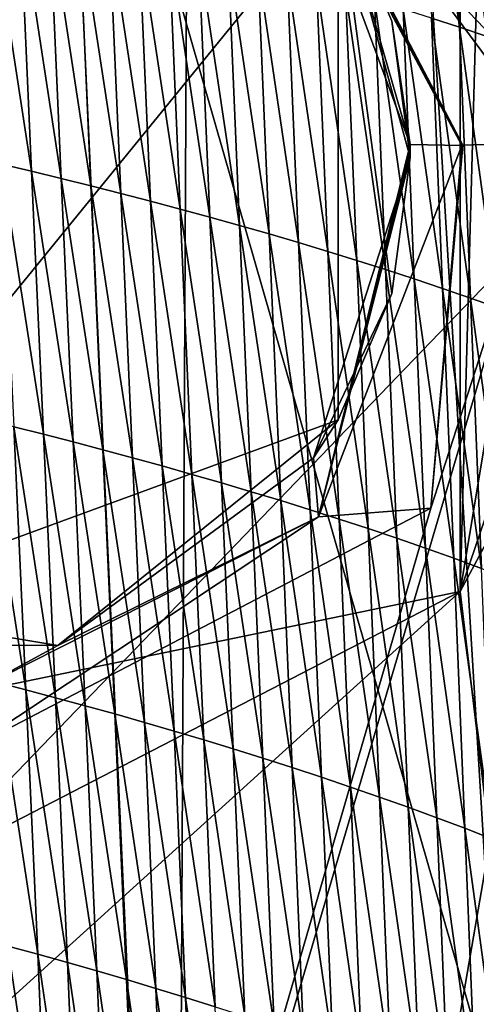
# Model space of a CAD drawing. Extents: x -65 to 446, y -88 to 1542.
# Tile 45 of 223: x 58.78 to 61.67, y -75.46 to -69.23. Entities that reach past the tile are written whole.
import ezdxf

# ---------------------------------------------------------------- set-up
doc = ezdxf.new("R2010")
doc.units = 0
doc.header["$LTSCALE"] = 74.25
for name, color, linetype in [('210', 7, 'CONTINUOUS'), ('253', 7, 'CONTINUOUS'), ('259', 7, 'CONTINUOUS'), ('289', 7, 'CONTINUOUS'), ('290', 7, 'CONTINUOUS'), ('360', 7, 'CONTINUOUS'), ('502', 7, 'CONTINUOUS'), ('553', 7, 'CONTINUOUS'), ('641', 7, 'CONTINUOUS'), ('642', 7, 'CONTINUOUS'), ('673', 7, 'CONTINUOUS'), ('674', 7, 'CONTINUOUS'), ('739', 7, 'CONTINUOUS'), ('823', 7, 'CONTINUOUS'), ('937', 7, 'CONTINUOUS')]:
    doc.layers.add(name, color=color, linetype=linetype)

msp = doc.modelspace()

# ---------------------------------------------------------------- linework, layer by layer
at = {"layer": '210', "color": 7, "linetype": 'CONTINUOUS'}
for points in [[(61.5655, -67.3546, -5), (61.5655, -72.8454, -5), (62.26, -68.6499, -5), (61.5655, -67.3546, -5)], [(61.5655, -72.8454, -5), (62.5, -70.1, -5), (62.26, -68.6499, -5), (61.5655, -72.8454, -5)], [(61.5655, -72.8454, -5), (62.2599, -71.5501, -5), (62.5, -70.1, -5), (61.5655, -72.8454, -5)]]:
    msp.add_3dface(points, dxfattribs=at)
at = {"layer": '253', "color": 7, "linetype": 'CONTINUOUS'}
for points in [[(62.5, -70.1, -6.3048), (62.5, -50.6, -6.3048), (58.1748, -55.0966, -11.3654), (62.5, -70.1, -6.3048)], [(58.1912, -65.6041, -11.3536), (62.5, -70.1, -6.3048), (58.1748, -55.0966, -11.3654), (58.1912, -65.6041, -11.3536)], [(59.8267, -85.5815, -9.9718), (62.5, -70.1, -6.3048), (58.1748, -74.5966, -11.3654), (59.8267, -85.5815, -9.9718)], [(59.8267, -85.5815, -9.9718), (63, -85.2565, -5.1962), (62.5, -70.1, -6.3048), (59.8267, -85.5815, -9.9718)], [(57.5, -79.1, -11.8216), (59.8267, -85.5815, -9.9718), (58.1748, -74.5966, -11.3654), (57.5, -79.1, -11.8216)]]:
    msp.add_3dface(points, dxfattribs=at)
at = {"layer": '259', "color": 7, "linetype": 'CONTINUOUS'}
for points in [[(62.6, -35.2556, 0), (50, -35.0357, 12.6), (62.0607, -77, 3.647), (62.6, -35.2556, 0)], [(62.0607, -77, 3.647), (50, -35.0357, 12.6), (50, -77, 12.6), (62.0607, -77, 3.647)], [(62.6, -35.2556, 0), (62.0607, -77, 3.647), (61.5655, -72.8454, -5), (62.6, -35.2556, 0)], [(62.6, -35.2556, 0), (61.5655, -72.8454, -5), (61.5655, -67.3546, -5), (62.6, -35.2556, 0)], [(61.5655, -72.8454, -5), (56.9799, -77, -10.49), (55.8144, -74.0336, -11.1782), (61.5655, -72.8454, -5)], [(62.0607, -77, 3.647), (56.9799, -77, -10.49), (61.5655, -72.8454, -5), (62.0607, -77, 3.647)]]:
    msp.add_3dface(points, dxfattribs=at)
at = {"layer": '289', "color": 7, "linetype": 'CONTINUOUS'}
for points in [[(61.249, -70.0178, -10.1102), (61.5765, -70.0233, -10.5792), (60.6705, -72.3728, -11.5901), (61.249, -70.0178, -10.1102)], [(61.249, -70.0178, -10.1102), (60.6705, -72.3728, -11.5901), (61.2497, -70.0589, -10.1091), (61.249, -70.0178, -10.1102)], [(61.5765, -70.0233, -10.5792), (61.379, -72.3185, -11.248), (60.6705, -72.3728, -11.5901), (61.5765, -70.0233, -10.5792)], [(62.1278, -70.0052, -10.4363), (61.379, -72.3185, -11.248), (61.5832, -70.0232, -10.5817), (62.1278, -70.0052, -10.4363)], [(61.379, -72.3185, -11.248), (61.5765, -70.0233, -10.5792), (61.5832, -70.0232, -10.5817), (61.379, -72.3185, -11.248)], [(61.25, -70.1, -10.1088), (60.6705, -72.3728, -11.5901), (60.6374, -71.999, -10.8764), (61.25, -70.1, -10.1088)], [(61.2497, -70.0589, -10.1091), (60.6705, -72.3728, -11.5901), (61.25, -70.1, -10.1088), (61.2497, -70.0589, -10.1091)], [(60.6374, -71.999, -10.8764), (60.6705, -72.3728, -11.5901), (59.0211, -73.1854, -12.4909), (60.6374, -71.999, -10.8764)], [(61.379, -72.3185, -11.248), (58.4496, -73.8453, -13.5869), (60.6705, -72.3728, -11.5901), (61.379, -72.3185, -11.248)], [(60.6705, -72.3728, -11.5901), (58.4496, -73.8453, -13.5869), (58.4885, -73.4753, -13.3799), (60.6705, -72.3728, -11.5901)], [(60.6705, -72.3728, -11.5901), (58.4885, -73.4753, -13.3799), (59.0211, -73.1854, -12.4909), (60.6705, -72.3728, -11.5901)], [(59.0211, -73.1854, -12.4909), (58.4885, -73.4753, -13.3799), (56.032, -72.6864, -14.4022), (59.0211, -73.1854, -12.4909)]]:
    msp.add_3dface(points, dxfattribs=at)
at = {"layer": '290', "color": 7, "linetype": 'CONTINUOUS'}
for points in [[(61.2205, -67.686, -11.4062), (62.1278, -70.0052, -10.4363), (60.2214, -67.4252, -12.0006), (61.2205, -67.686, -11.4062)], [(60.2214, -67.4252, -12.0006), (62.1278, -70.0052, -10.4363), (61.5832, -70.0232, -10.5817), (60.2214, -67.4252, -12.0006)], [(61.5765, -70.0233, -10.5792), (60.2214, -67.4252, -12.0006), (61.5832, -70.0232, -10.5817), (61.5765, -70.0233, -10.5792)], [(60.2214, -67.4252, -12.0006), (61.5765, -70.0233, -10.5792), (60.5206, -68.0484, -11.0118), (60.2214, -67.4252, -12.0006)], [(60.5206, -68.0484, -11.0118), (61.5765, -70.0233, -10.5792), (61.249, -70.0178, -10.1102), (60.5206, -68.0484, -11.0118)]]:
    msp.add_3dface(points, dxfattribs=at)
at = {"layer": '360', "color": 7, "linetype": 'CONTINUOUS'}
for points in [[(62.1278, -70.0052, -10.4363), (61.2205, -67.686, -11.4062), (62.1278, -50.5052, -10.4363), (62.1278, -70.0052, -10.4363)], [(62.8001, -87.2398, -9.5999), (57, -87.3898, -14.3875), (62.1278, -70.0052, -10.4363), (62.8001, -87.2398, -9.5999)], [(62.1278, -70.0052, -10.4363), (57, -87.3898, -14.3875), (61.379, -72.3185, -11.248), (62.1278, -70.0052, -10.4363)], [(61.379, -72.3185, -11.248), (57, -87.3898, -14.3875), (58.4496, -73.8453, -13.5869), (61.379, -72.3185, -11.248)]]:
    msp.add_3dface(points, dxfattribs=at)
at = {"layer": '502', "color": 7, "linetype": 'CONTINUOUS'}
for points in [[(60.794, -68.4398, -6.5), (61.1339, -69.2391, -6.5), (61.25, -70.1, -6.5), (60.794, -68.4398, -6.5)], [(60.794, -68.4398, -6.5), (61.25, -70.1, -6.5), (61.1339, -70.9608, -6.5), (60.794, -68.4398, -6.5)], [(60.794, -71.7602, -6.5), (60.794, -68.4398, -6.5), (61.1339, -70.9608, -6.5), (60.794, -71.7602, -6.5)]]:
    msp.add_3dface(points, dxfattribs=at)
at = {"layer": '553', "color": 7, "linetype": 'CONTINUOUS'}
for points in [[(56.9368, -67.0288, -10.5186), (60.794, -68.4398, -6.5), (56.9406, -73.1725, -10.5161), (56.9368, -67.0288, -10.5186)], [(56.9406, -73.1725, -10.5161), (60.794, -68.4398, -6.5), (60.794, -71.7602, -6.5), (56.9406, -73.1725, -10.5161)]]:
    msp.add_3dface(points, dxfattribs=at)
at = {"layer": '641', "color": 7, "linetype": 'CONTINUOUS'}
for points in [[(60.5206, -68.0484, -11.0118), (61.249, -70.0178, -10.1102), (60.794, -68.4398, -6.5), (60.5206, -68.0484, -11.0118)], [(60.794, -68.4398, -6.5), (61.249, -70.0178, -10.1102), (61.1339, -69.2391, -6.5), (60.794, -68.4398, -6.5)], [(61.249, -70.0178, -10.1102), (61.2497, -70.0589, -10.1091), (61.1339, -69.2391, -6.5), (61.249, -70.0178, -10.1102)], [(61.2497, -70.0589, -10.1091), (61.25, -70.1, -10.1088), (61.1339, -69.2391, -6.5), (61.2497, -70.0589, -10.1091)], [(61.1339, -69.2391, -6.5), (61.25, -70.1, -10.1088), (61.25, -70.1, -6.5), (61.1339, -69.2391, -6.5)]]:
    msp.add_3dface(points, dxfattribs=at)
at = {"layer": '642', "color": 7, "linetype": 'CONTINUOUS'}
for points in [[(61.25, -70.1, -10.1088), (60.6374, -71.999, -10.8764), (61.25, -70.1, -6.5), (61.25, -70.1, -10.1088)], [(61.25, -70.1, -6.5), (60.6374, -71.999, -10.8764), (61.1339, -70.9608, -6.5), (61.25, -70.1, -6.5)], [(60.6374, -71.999, -10.8764), (60.794, -71.7602, -6.5), (61.1339, -70.9608, -6.5), (60.6374, -71.999, -10.8764)], [(59.0211, -73.1854, -12.4909), (56.9406, -73.1725, -10.5161), (60.794, -71.7602, -6.5), (59.0211, -73.1854, -12.4909)], [(60.6374, -71.999, -10.8764), (59.0211, -73.1854, -12.4909), (60.794, -71.7602, -6.5), (60.6374, -71.999, -10.8764)], [(59.0211, -73.1854, -12.4909), (56.032, -72.6864, -14.4022), (56.9406, -73.1725, -10.5161), (59.0211, -73.1854, -12.4909)]]:
    msp.add_3dface(points, dxfattribs=at)
at = {"layer": '673', "color": 7, "linetype": 'CONTINUOUS'}
for points in [[(62.5, -70.1, -6.3048), (58.1912, -65.6041, -11.3536), (62.5, -70.1, -5), (62.5, -70.1, -6.3048)], [(62.5, -70.1, -5), (58.1912, -65.6041, -11.3536), (62.26, -68.6499, -5), (62.5, -70.1, -5)]]:
    msp.add_3dface(points, dxfattribs=at)
at = {"layer": '674', "color": 7, "linetype": 'CONTINUOUS'}
for points in [[(62.5, -70.1, -6.3048), (61.5655, -72.8454, -5), (58.1748, -74.5966, -11.3654), (62.5, -70.1, -6.3048)], [(61.5655, -72.8454, -5), (62.5, -70.1, -6.3048), (62.2599, -71.5501, -5), (61.5655, -72.8454, -5)], [(61.5655, -72.8454, -5), (55.8144, -74.0336, -11.1782), (58.1748, -74.5966, -11.3654), (61.5655, -72.8454, -5)]]:
    msp.add_3dface(points, dxfattribs=at)
at = {"layer": '739', "color": 7, "linetype": 'CONTINUOUS'}
for points in [[(56.7, -81.041, 17.2233), (57.5549, -33.8057, 11.7864), (59.7708, -81.9913, 13.5274), (56.7, -81.041, 17.2233)], [(59.7708, -81.9913, 13.5274), (57.5549, -33.8057, 11.7864), (59.9522, -45.5035, 9.8465), (59.7708, -81.9913, 13.5274)], [(62.2614, -83.4279, 6.757), (59.7708, -81.9913, 13.5274), (59.9522, -45.5035, 9.8465), (62.2614, -83.4279, 6.757)]]:
    msp.add_3dface(points, dxfattribs=at)
at = {"layer": '823', "color": 7, "linetype": 'CONTINUOUS'}
msp.add_3dface([(62.2831, -33.7172, 6.7175), (62.2614, -83.4279, 6.757), (59.9522, -45.5035, 9.8465), (62.2831, -33.7172, 6.7175)], dxfattribs=at)
at = {"layer": '937', "color": 7, "linetype": 'CONTINUOUS'}
for points in [[(61.3843, -69.2183, 15.0812), (61.5617, -69.2762, 14.8296), (61.3172, -67.5007, 14.9703), (61.3843, -69.2183, 15.0812)], [(61.3172, -67.5007, 14.9703), (61.5617, -69.2762, 14.8296), (61.495, -67.5553, 14.7221), (61.3172, -67.5007, 14.9703)], [(61.5617, -69.2762, 14.8296), (61.737, -69.335, 14.571), (61.495, -67.5553, 14.7221), (61.5617, -69.2762, 14.8296)], [(61.495, -67.5553, 14.7221), (61.737, -69.335, 14.571), (61.6708, -67.6109, 14.4671), (61.495, -67.5553, 14.7221)], [(58.666, -70.1428, 18.2636), (58.8553, -70.187, 18.0984), (58.5907, -68.4776, 18.1274), (58.666, -70.1428, 18.2636)], [(58.5907, -68.4776, 18.1274), (58.8553, -70.187, 18.0984), (58.7806, -68.5193, 17.9631), (58.5907, -68.4776, 18.1274)], [(58.8553, -70.187, 18.0984), (59.0434, -70.2325, 17.9272), (58.7806, -68.5193, 17.9631), (58.8553, -70.187, 18.0984)], [(58.7806, -68.5193, 17.9631), (59.0434, -70.2325, 17.9272), (58.9692, -68.5621, 17.7929), (58.7806, -68.5193, 17.9631)], [(59.0434, -70.2325, 17.9272), (59.2312, -70.2792, 17.7505), (58.9692, -68.5621, 17.7929), (59.0434, -70.2325, 17.9272)], [(58.9692, -68.5621, 17.7929), (59.2312, -70.2792, 17.7505), (59.1575, -68.6061, 17.6172), (58.9692, -68.5621, 17.7929)], [(59.2312, -70.2792, 17.7505), (59.4193, -70.327, 17.5687), (59.1575, -68.6061, 17.6172), (59.2312, -70.2792, 17.7505)], [(59.1575, -68.6061, 17.6172), (59.4193, -70.327, 17.5687), (59.3461, -68.6512, 17.4366), (59.1575, -68.6061, 17.6172)], [(59.4193, -70.327, 17.5687), (59.6075, -70.3761, 17.3815), (59.3461, -68.6512, 17.4366), (59.4193, -70.327, 17.5687)], [(59.3461, -68.6512, 17.4366), (59.6075, -70.3761, 17.3815), (59.5346, -68.6974, 17.2507), (59.3461, -68.6512, 17.4366)], [(59.6075, -70.3761, 17.3815), (59.7956, -70.4262, 17.1889), (59.5346, -68.6974, 17.2507), (59.6075, -70.3761, 17.3815)], [(59.5346, -68.6974, 17.2507), (59.7956, -70.4262, 17.1889), (59.723, -68.7447, 17.0597), (59.5346, -68.6974, 17.2507)], [(59.7956, -70.4262, 17.1889), (59.9834, -70.4775, 16.9908), (59.723, -68.7447, 17.0597), (59.7956, -70.4262, 17.1889)], [(59.723, -68.7447, 17.0597), (59.9834, -70.4775, 16.9908), (59.9111, -68.7931, 16.8632), (59.723, -68.7447, 17.0597)], [(59.9834, -70.4775, 16.9908), (60.1707, -70.5299, 16.787), (59.9111, -68.7931, 16.8632), (59.9834, -70.4775, 16.9908)], [(59.9111, -68.7931, 16.8632), (60.1707, -70.5299, 16.787), (60.0988, -68.8425, 16.6613), (59.9111, -68.7931, 16.8632)], [(60.1707, -70.5299, 16.787), (60.3574, -70.5835, 16.5775), (60.0988, -68.8425, 16.6613), (60.1707, -70.5299, 16.787)], [(60.0988, -68.8425, 16.6613), (60.3574, -70.5835, 16.5775), (60.2858, -68.893, 16.4537), (60.0988, -68.8425, 16.6613)], [(60.3574, -70.5835, 16.5775), (60.5433, -70.6381, 16.3619), (60.2858, -68.893, 16.4537), (60.3574, -70.5835, 16.5775)], [(60.2858, -68.893, 16.4537), (60.5433, -70.6381, 16.3619), (60.472, -68.9446, 16.2404), (60.2858, -68.893, 16.4537)], [(60.5433, -70.6381, 16.3619), (60.7281, -70.6939, 16.1403), (60.472, -68.9446, 16.2404), (60.5433, -70.6381, 16.3619)], [(60.472, -68.9446, 16.2404), (60.7281, -70.6939, 16.1403), (60.6571, -68.9973, 16.0211), (60.472, -68.9446, 16.2404)], [(60.7281, -70.6939, 16.1403), (60.9118, -70.7508, 15.9124), (60.6571, -68.9973, 16.0211), (60.7281, -70.6939, 16.1403)], [(60.6571, -68.9973, 16.0211), (60.9118, -70.7508, 15.9124), (60.8411, -69.051, 15.7958), (60.6571, -68.9973, 16.0211)], [(60.9118, -70.7508, 15.9124), (61.0941, -70.8087, 15.678), (60.8411, -69.051, 15.7958), (60.9118, -70.7508, 15.9124)], [(60.8411, -69.051, 15.7958), (61.0941, -70.8087, 15.678), (61.0238, -69.1057, 15.5641), (60.8411, -69.051, 15.7958)], [(61.0941, -70.8087, 15.678), (61.2748, -70.8678, 15.4369), (61.0238, -69.1057, 15.5641), (61.0941, -70.8087, 15.678)], [(61.0238, -69.1057, 15.5641), (61.2748, -70.8678, 15.4369), (61.2049, -69.1615, 15.326), (61.0238, -69.1057, 15.5641)], [(61.2748, -70.8678, 15.4369), (61.4537, -70.9279, 15.189), (61.2049, -69.1615, 15.326), (61.2748, -70.8678, 15.4369)], [(61.2049, -69.1615, 15.326), (61.4537, -70.9279, 15.189), (61.3843, -69.2183, 15.0812), (61.2049, -69.1615, 15.326)], [(61.4537, -70.9279, 15.189), (61.6306, -70.9891, 14.934), (61.3843, -69.2183, 15.0812), (61.4537, -70.9279, 15.189)], [(61.3843, -69.2183, 15.0812), (61.6306, -70.9891, 14.934), (61.5617, -69.2762, 14.8296), (61.3843, -69.2183, 15.0812)], [(61.6306, -70.9891, 14.934), (61.8054, -71.0514, 14.6719), (61.5617, -69.2762, 14.8296), (61.6306, -70.9891, 14.934)], [(61.5617, -69.2762, 14.8296), (61.8054, -71.0514, 14.6719), (61.737, -69.335, 14.571), (61.5617, -69.2762, 14.8296)], [(58.743, -71.8039, 18.3962), (58.9316, -71.8507, 18.2302), (58.666, -70.1428, 18.2636), (58.743, -71.8039, 18.3962)], [(58.666, -70.1428, 18.2636), (58.9316, -71.8507, 18.2302), (58.8553, -70.187, 18.0984), (58.666, -70.1428, 18.2636)], [(58.9316, -71.8507, 18.2302), (59.1191, -71.8989, 18.0581), (58.8553, -70.187, 18.0984), (58.9316, -71.8507, 18.2302)], [(58.8553, -70.187, 18.0984), (59.1191, -71.8989, 18.0581), (59.0434, -70.2325, 17.9272), (58.8553, -70.187, 18.0984)], [(59.1191, -71.8989, 18.0581), (59.3065, -71.9484, 17.8804), (59.0434, -70.2325, 17.9272), (59.1191, -71.8989, 18.0581)], [(59.0434, -70.2325, 17.9272), (59.3065, -71.9484, 17.8804), (59.2312, -70.2792, 17.7505), (59.0434, -70.2325, 17.9272)], [(59.3065, -71.9484, 17.8804), (59.4942, -71.999, 17.6975), (59.2312, -70.2792, 17.7505), (59.3065, -71.9484, 17.8804)], [(59.2312, -70.2792, 17.7505), (59.4942, -71.999, 17.6975), (59.4193, -70.327, 17.5687), (59.2312, -70.2792, 17.7505)], [(59.4942, -71.999, 17.6975), (59.682, -72.0509, 17.5091), (59.4193, -70.327, 17.5687), (59.4942, -71.999, 17.6975)], [(59.4193, -70.327, 17.5687), (59.682, -72.0509, 17.5091), (59.6075, -70.3761, 17.3815), (59.4193, -70.327, 17.5687)], [(59.682, -72.0509, 17.5091), (59.8697, -72.104, 17.3151), (59.6075, -70.3761, 17.3815), (59.682, -72.0509, 17.5091)], [(59.6075, -70.3761, 17.3815), (59.8697, -72.104, 17.3151), (59.7956, -70.4262, 17.1889), (59.6075, -70.3761, 17.3815)], [(59.8697, -72.104, 17.3151), (60.0571, -72.1582, 17.1154), (59.7956, -70.4262, 17.1889), (59.8697, -72.104, 17.3151)], [(59.7956, -70.4262, 17.1889), (60.0571, -72.1582, 17.1154), (59.9834, -70.4775, 16.9908), (59.7956, -70.4262, 17.1889)], [(60.0571, -72.1582, 17.1154), (60.2441, -72.2137, 16.9098), (59.9834, -70.4775, 16.9908), (60.0571, -72.1582, 17.1154)], [(59.9834, -70.4775, 16.9908), (60.2441, -72.2137, 16.9098), (60.1707, -70.5299, 16.787), (59.9834, -70.4775, 16.9908)], [(60.2441, -72.2137, 16.9098), (60.4305, -72.2703, 16.6983), (60.1707, -70.5299, 16.787), (60.2441, -72.2137, 16.9098)], [(60.1707, -70.5299, 16.787), (60.4305, -72.2703, 16.6983), (60.3574, -70.5835, 16.5775), (60.1707, -70.5299, 16.787)], [(60.4305, -72.2703, 16.6983), (60.616, -72.3281, 16.4806), (60.3574, -70.5835, 16.5775), (60.4305, -72.2703, 16.6983)], [(60.3574, -70.5835, 16.5775), (60.616, -72.3281, 16.4806), (60.5433, -70.6381, 16.3619), (60.3574, -70.5835, 16.5775)], [(60.616, -72.3281, 16.4806), (60.8005, -72.387, 16.2567), (60.5433, -70.6381, 16.3619), (60.616, -72.3281, 16.4806)], [(60.5433, -70.6381, 16.3619), (60.8005, -72.387, 16.2567), (60.7281, -70.6939, 16.1403), (60.5433, -70.6381, 16.3619)], [(60.8005, -72.387, 16.2567), (60.9837, -72.4471, 16.0262), (60.7281, -70.6939, 16.1403), (60.8005, -72.387, 16.2567)], [(60.7281, -70.6939, 16.1403), (60.9837, -72.4471, 16.0262), (60.9118, -70.7508, 15.9124), (60.7281, -70.6939, 16.1403)], [(60.9837, -72.4471, 16.0262), (61.1656, -72.5084, 15.7891), (60.9118, -70.7508, 15.9124), (60.9837, -72.4471, 16.0262)], [(60.9118, -70.7508, 15.9124), (61.1656, -72.5084, 15.7891), (61.0941, -70.8087, 15.678), (60.9118, -70.7508, 15.9124)], [(61.1656, -72.5084, 15.7891), (61.3458, -72.5707, 15.5452), (61.0941, -70.8087, 15.678), (61.1656, -72.5084, 15.7891)], [(61.0941, -70.8087, 15.678), (61.3458, -72.5707, 15.5452), (61.2748, -70.8678, 15.4369), (61.0941, -70.8087, 15.678)], [(61.3458, -72.5707, 15.5452), (61.5243, -72.6342, 15.2942), (61.2748, -70.8678, 15.4369), (61.3458, -72.5707, 15.5452)], [(61.2748, -70.8678, 15.4369), (61.5243, -72.6342, 15.2942), (61.4537, -70.9279, 15.189), (61.2748, -70.8678, 15.4369)], [(61.5243, -72.6342, 15.2942), (61.7007, -72.6989, 15.036), (61.4537, -70.9279, 15.189), (61.5243, -72.6342, 15.2942)], [(61.4537, -70.9279, 15.189), (61.7007, -72.6989, 15.036), (61.6306, -70.9891, 14.934), (61.4537, -70.9279, 15.189)], [(61.7007, -72.6989, 15.036), (61.8748, -72.7646, 14.7704), (61.6306, -70.9891, 14.934), (61.7007, -72.6989, 15.036)], [(61.6306, -70.9891, 14.934), (61.8748, -72.7646, 14.7704), (61.8054, -71.0514, 14.6719), (61.6306, -70.9891, 14.934)], [(58.6308, -73.4187, 18.6865), (58.8198, -73.4668, 18.5258), (58.5531, -71.7583, 18.5561), (58.6308, -73.4187, 18.6865)], [(58.5531, -71.7583, 18.5561), (58.8198, -73.4668, 18.5258), (58.743, -71.8039, 18.3962), (58.5531, -71.7583, 18.5561)], [(58.8198, -73.4668, 18.5258), (59.0077, -73.5163, 18.3591), (58.743, -71.8039, 18.3962), (58.8198, -73.4668, 18.5258)], [(58.743, -71.8039, 18.3962), (59.0077, -73.5163, 18.3591), (58.9316, -71.8507, 18.2302), (58.743, -71.8039, 18.3962)], [(59.0077, -73.5163, 18.3591), (59.1946, -73.5672, 18.1862), (58.9316, -71.8507, 18.2302), (59.0077, -73.5163, 18.3591)], [(58.9316, -71.8507, 18.2302), (59.1946, -73.5672, 18.1862), (59.1191, -71.8989, 18.0581), (58.9316, -71.8507, 18.2302)], [(59.1946, -73.5672, 18.1862), (59.3816, -73.6193, 18.0077), (59.1191, -71.8989, 18.0581), (59.1946, -73.5672, 18.1862)], [(59.1191, -71.8989, 18.0581), (59.3816, -73.6193, 18.0077), (59.3065, -71.9484, 17.8804), (59.1191, -71.8989, 18.0581)], [(59.3816, -73.6193, 18.0077), (59.5689, -73.6728, 17.8237), (59.3065, -71.9484, 17.8804), (59.3816, -73.6193, 18.0077)], [(59.3065, -71.9484, 17.8804), (59.5689, -73.6728, 17.8237), (59.4942, -71.999, 17.6975), (59.3065, -71.9484, 17.8804)], [(59.5689, -73.6728, 17.8237), (59.7564, -73.7275, 17.6341), (59.4942, -71.999, 17.6975), (59.5689, -73.6728, 17.8237)], [(59.4942, -71.999, 17.6975), (59.7564, -73.7275, 17.6341), (59.682, -72.0509, 17.5091), (59.4942, -71.999, 17.6975)], [(59.7564, -73.7275, 17.6341), (59.9437, -73.7834, 17.4387), (59.682, -72.0509, 17.5091), (59.7564, -73.7275, 17.6341)], [(59.682, -72.0509, 17.5091), (59.9437, -73.7834, 17.4387), (59.8697, -72.104, 17.3151), (59.682, -72.0509, 17.5091)], [(59.9437, -73.7834, 17.4387), (60.1309, -73.8406, 17.2375), (59.8697, -72.104, 17.3151), (59.9437, -73.7834, 17.4387)], [(59.8697, -72.104, 17.3151), (60.1309, -73.8406, 17.2375), (60.0571, -72.1582, 17.1154), (59.8697, -72.104, 17.3151)], [(60.1309, -73.8406, 17.2375), (60.3175, -73.899, 17.0303), (60.0571, -72.1582, 17.1154), (60.1309, -73.8406, 17.2375)], [(60.0571, -72.1582, 17.1154), (60.3175, -73.899, 17.0303), (60.2441, -72.2137, 16.9098), (60.0571, -72.1582, 17.1154)], [(60.3175, -73.899, 17.0303), (60.5035, -73.9587, 16.8169), (60.2441, -72.2137, 16.9098), (60.3175, -73.899, 17.0303)], [(60.2441, -72.2137, 16.9098), (60.5035, -73.9587, 16.8169), (60.4305, -72.2703, 16.6983), (60.2441, -72.2137, 16.9098)], [(60.5035, -73.9587, 16.8169), (60.6887, -74.0196, 16.5971), (60.4305, -72.2703, 16.6983), (60.5035, -73.9587, 16.8169)], [(60.4305, -72.2703, 16.6983), (60.6887, -74.0196, 16.5971), (60.616, -72.3281, 16.4806), (60.4305, -72.2703, 16.6983)], [(60.6887, -74.0196, 16.5971), (60.8728, -74.0817, 16.3709), (60.616, -72.3281, 16.4806), (60.6887, -74.0196, 16.5971)], [(60.616, -72.3281, 16.4806), (60.8728, -74.0817, 16.3709), (60.8005, -72.387, 16.2567), (60.616, -72.3281, 16.4806)], [(60.8728, -74.0817, 16.3709), (61.0556, -74.145, 16.138), (60.8005, -72.387, 16.2567), (60.8728, -74.0817, 16.3709)], [(60.8005, -72.387, 16.2567), (61.0556, -74.145, 16.138), (60.9837, -72.4471, 16.0262), (60.8005, -72.387, 16.2567)], [(61.0556, -74.145, 16.138), (61.237, -74.2095, 15.8982), (60.9837, -72.4471, 16.0262), (61.0556, -74.145, 16.138)], [(60.9837, -72.4471, 16.0262), (61.237, -74.2095, 15.8982), (61.1656, -72.5084, 15.7891), (60.9837, -72.4471, 16.0262)], [(61.237, -74.2095, 15.8982), (61.4168, -74.2752, 15.6514), (61.1656, -72.5084, 15.7891), (61.237, -74.2095, 15.8982)], [(61.1656, -72.5084, 15.7891), (61.4168, -74.2752, 15.6514), (61.3458, -72.5707, 15.5452), (61.1656, -72.5084, 15.7891)], [(61.4168, -74.2752, 15.6514), (61.5947, -74.342, 15.3974), (61.3458, -72.5707, 15.5452), (61.4168, -74.2752, 15.6514)], [(61.3458, -72.5707, 15.5452), (61.5947, -74.342, 15.3974), (61.5243, -72.6342, 15.2942), (61.3458, -72.5707, 15.5452)], [(61.5947, -74.342, 15.3974), (61.7705, -74.4101, 15.136), (61.5243, -72.6342, 15.2942), (61.5947, -74.342, 15.3974)], [(61.5243, -72.6342, 15.2942), (61.7705, -74.4101, 15.136), (61.7007, -72.6989, 15.036), (61.5243, -72.6342, 15.2942)], [(58.7065, -75.0882, 18.8147), (58.8946, -75.1388, 18.6533), (58.6308, -73.4187, 18.6865), (58.7065, -75.0882, 18.8147)], [(58.6308, -73.4187, 18.6865), (58.8946, -75.1388, 18.6533), (58.8198, -73.4668, 18.5258), (58.6308, -73.4187, 18.6865)], [(58.8946, -75.1388, 18.6533), (59.0818, -75.1908, 18.4859), (58.8198, -73.4668, 18.5258), (58.8946, -75.1388, 18.6533)], [(58.8198, -73.4668, 18.5258), (59.0818, -75.1908, 18.4859), (59.0077, -73.5163, 18.3591), (58.8198, -73.4668, 18.5258)], [(59.0818, -75.1908, 18.4859), (59.2684, -75.2441, 18.3123), (59.0077, -73.5163, 18.3591), (59.0818, -75.1908, 18.4859)], [(59.0077, -73.5163, 18.3591), (59.2684, -75.2441, 18.3123), (59.1946, -73.5672, 18.1862), (59.0077, -73.5163, 18.3591)], [(59.2684, -75.2441, 18.3123), (59.455, -75.2989, 18.133), (59.1946, -73.5672, 18.1862), (59.2684, -75.2441, 18.3123)], [(59.1946, -73.5672, 18.1862), (59.455, -75.2989, 18.133), (59.3816, -73.6193, 18.0077), (59.1946, -73.5672, 18.1862)], [(59.455, -75.2989, 18.133), (59.642, -75.355, 17.948), (59.3816, -73.6193, 18.0077), (59.455, -75.2989, 18.133)], [(59.3816, -73.6193, 18.0077), (59.642, -75.355, 17.948), (59.5689, -73.6728, 17.8237), (59.3816, -73.6193, 18.0077)], [(59.642, -75.355, 17.948), (59.8292, -75.4124, 17.7573), (59.5689, -73.6728, 17.8237), (59.642, -75.355, 17.948)], [(59.5689, -73.6728, 17.8237), (59.8292, -75.4124, 17.7573), (59.7564, -73.7275, 17.6341), (59.5689, -73.6728, 17.8237)], [(59.8292, -75.4124, 17.7573), (60.0162, -75.4711, 17.5607), (59.7564, -73.7275, 17.6341), (59.8292, -75.4124, 17.7573)], [(59.7564, -73.7275, 17.6341), (60.0162, -75.4711, 17.5607), (59.9437, -73.7834, 17.4387), (59.7564, -73.7275, 17.6341)], [(60.0162, -75.4711, 17.5607), (60.2031, -75.5312, 17.358), (59.9437, -73.7834, 17.4387), (60.0162, -75.4711, 17.5607)], [(59.9437, -73.7834, 17.4387), (60.2031, -75.5312, 17.358), (60.1309, -73.8406, 17.2375), (59.9437, -73.7834, 17.4387)], [(60.2031, -75.5312, 17.358), (60.3894, -75.5925, 17.1491), (60.1309, -73.8406, 17.2375), (60.2031, -75.5312, 17.358)], [(60.1309, -73.8406, 17.2375), (60.3894, -75.5925, 17.1491), (60.3175, -73.899, 17.0303), (60.1309, -73.8406, 17.2375)], [(60.3894, -75.5925, 17.1491), (60.5751, -75.6551, 16.9338), (60.3175, -73.899, 17.0303), (60.3894, -75.5925, 17.1491)], [(60.3175, -73.899, 17.0303), (60.5751, -75.6551, 16.9338), (60.5035, -73.9587, 16.8169), (60.3175, -73.899, 17.0303)], [(60.5751, -75.6551, 16.9338), (60.76, -75.719, 16.7121), (60.5035, -73.9587, 16.8169), (60.5751, -75.6551, 16.9338)], [(60.5035, -73.9587, 16.8169), (60.76, -75.719, 16.7121), (60.6887, -74.0196, 16.5971), (60.5035, -73.9587, 16.8169)], [(60.76, -75.719, 16.7121), (60.9437, -75.7841, 16.4836), (60.6887, -74.0196, 16.5971), (60.76, -75.719, 16.7121)], [(60.6887, -74.0196, 16.5971), (60.9437, -75.7841, 16.4836), (60.8728, -74.0817, 16.3709), (60.6887, -74.0196, 16.5971)], [(60.9437, -75.7841, 16.4836), (61.1262, -75.8505, 16.2483), (60.8728, -74.0817, 16.3709), (60.9437, -75.7841, 16.4836)], [(60.8728, -74.0817, 16.3709), (61.1262, -75.8505, 16.2483), (61.0556, -74.145, 16.138), (60.8728, -74.0817, 16.3709)], [(61.1262, -75.8505, 16.2483), (61.3072, -75.9181, 16.0059), (61.0556, -74.145, 16.138), (61.1262, -75.8505, 16.2483)], [(61.0556, -74.145, 16.138), (61.3072, -75.9181, 16.0059), (61.237, -74.2095, 15.8982), (61.0556, -74.145, 16.138)], [(61.3072, -75.9181, 16.0059), (61.4865, -75.987, 15.7563), (61.237, -74.2095, 15.8982), (61.3072, -75.9181, 16.0059)], [(61.237, -74.2095, 15.8982), (61.4865, -75.987, 15.7563), (61.4168, -74.2752, 15.6514), (61.237, -74.2095, 15.8982)], [(61.4865, -75.987, 15.7563), (61.6638, -76.0571, 15.4993), (61.4168, -74.2752, 15.6514), (61.4865, -75.987, 15.7563)], [(61.4168, -74.2752, 15.6514), (61.6638, -76.0571, 15.4993), (61.5947, -74.342, 15.3974), (61.4168, -74.2752, 15.6514)], [(61.6638, -76.0571, 15.4993), (61.839, -76.1284, 15.2347), (61.5947, -74.342, 15.3974), (61.6638, -76.0571, 15.4993)], [(61.5947, -74.342, 15.3974), (61.839, -76.1284, 15.2347), (61.7705, -74.4101, 15.136), (61.5947, -74.342, 15.3974)], [(58.7804, -76.8029, 18.9442), (58.9677, -76.8554, 18.7821), (58.7065, -75.0882, 18.8147), (58.7804, -76.8029, 18.9442)], [(58.7065, -75.0882, 18.8147), (58.9677, -76.8554, 18.7821), (58.8946, -75.1388, 18.6533), (58.7065, -75.0882, 18.8147)], [(58.9677, -76.8554, 18.7821), (59.1543, -76.9093, 18.614), (58.8946, -75.1388, 18.6533), (58.9677, -76.8554, 18.7821)], [(58.8946, -75.1388, 18.6533), (59.1543, -76.9093, 18.614), (59.0818, -75.1908, 18.4859), (58.8946, -75.1388, 18.6533)], [(59.1543, -76.9093, 18.614), (59.3404, -76.9646, 18.4398), (59.0818, -75.1908, 18.4859), (59.1543, -76.9093, 18.614)], [(59.0818, -75.1908, 18.4859), (59.3404, -76.9646, 18.4398), (59.2684, -75.2441, 18.3123), (59.0818, -75.1908, 18.4859)], [(59.3404, -76.9646, 18.4398), (59.5268, -77.0214, 18.2597), (59.2684, -75.2441, 18.3123), (59.3404, -76.9646, 18.4398)], [(59.2684, -75.2441, 18.3123), (59.5268, -77.0214, 18.2597), (59.455, -75.2989, 18.133), (59.2684, -75.2441, 18.3123)], [(59.5268, -77.0214, 18.2597), (59.7136, -77.0796, 18.0738), (59.455, -75.2989, 18.133), (59.5268, -77.0214, 18.2597)], [(59.455, -75.2989, 18.133), (59.7136, -77.0796, 18.0738), (59.642, -75.355, 17.948), (59.455, -75.2989, 18.133)], [(59.7136, -77.0796, 18.0738), (59.9005, -77.1391, 17.882), (59.642, -75.355, 17.948), (59.7136, -77.0796, 18.0738)], [(59.642, -75.355, 17.948), (59.9005, -77.1391, 17.882), (59.8292, -75.4124, 17.7573), (59.642, -75.355, 17.948)], [(59.9005, -77.1391, 17.882), (60.0873, -77.2001, 17.6841), (59.8292, -75.4124, 17.7573), (59.9005, -77.1391, 17.882)], [(59.8292, -75.4124, 17.7573), (60.0873, -77.2001, 17.6841), (60.0162, -75.4711, 17.5607), (59.8292, -75.4124, 17.7573)]]:
    msp.add_3dface(points, dxfattribs=at)

doc.saveas('drawing.dxf')
